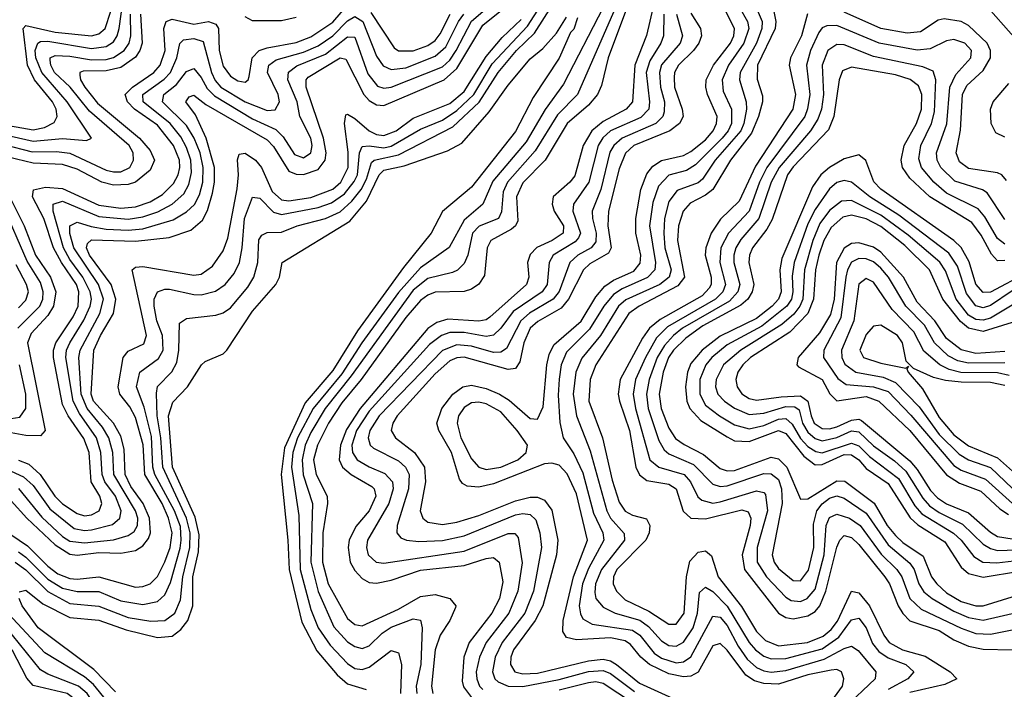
# Model space of a CAD drawing. Header units: inches. Extents: x 990535 to 1117859, y 769386 to 892122.
# Tile 174 of 256: x 1024153 to 1026848, y 857922 to 859755. Entities that reach past the tile are written whole.
import ezdxf

# ---------------------------------------------------------------- set-up
doc = ezdxf.new("R2010")
doc.units = ezdxf.units.IN
doc.header["$MEASUREMENT"] = 0
doc.layers.add('B0825', color=7, linetype='Continuous')

msp = doc.modelspace()

# ---------------------------------------------------------------- linework, layer by layer
at = {"layer": 'B0825', "color": 5}
for points, elevation in [([(1025836.2, 859843.8), (1025764.2, 859650), (1025745.6, 859574.4), (1025734.2, 859550), (1025710, 859520.3), (1025651.2, 859470), (1025591.1, 859370), (1025530, 859308.1), (1025513.3, 859270), (1025516.3, 859203.7), (1025510.1, 859190), (1025499, 859181), (1025442.8, 859150), (1025432.5, 859130), (1025425.6, 859054.4), (1025410, 859030.9), (1025390, 859017.4), (1025370, 859010.8), (1025290, 859008.8), (1025270, 859000.9), (1025250, 858985.9), (1025210, 858939.2), (1025087.8, 858770), (1025034.6, 858705.4), (1024998.1, 858650), (1024968.1, 858590), (1024957.4, 858550), (1024964.1, 858510), (1024994.5, 858450), (1024995.2, 858430), (1024982.6, 858350), (1024982.1, 858270), (1024997.8, 858210), (1025050, 858115.1), (1025070, 858099.4), (1025090, 858095.9), (1025190, 858141.2), (1025250, 858176), (1025290, 858181.2), (1025330.7, 858170.7), (1025346.9, 858150), (1025345.7, 858145.7), (1025330.1, 858110), (1025304, 858070), (1025290.4, 858029.6), (1025280.1, 857930), (1025284, 857910)], 2280), ([(1025896.4, 859830), (1025868.4, 859711.6), (1025837.1, 859630), (1025830.3, 859530), (1025813.5, 859510), (1025750, 859475.7), (1025719.5, 859450), (1025695.8, 859410), (1025672.5, 859327.5), (1025659.3, 859310), (1025613.7, 859270), (1025610.1, 859249.9), (1025615.9, 859230), (1025641.6, 859190), (1025640.8, 859170), (1025610.5, 859150), (1025568.7, 859131.3), (1025550, 859112), (1025543, 859090), (1025546.3, 859050), (1025540.5, 859030), (1025440.1, 858939.9), (1025430, 858932.8), (1025410, 858929.2), (1025325.3, 858934.7), (1025294.5, 858925.5), (1025270, 858909), (1025084.8, 858690), (1025047.4, 858632.6), (1025031.3, 858590), (1025027.3, 858550), (1025036.7, 858530), (1025060.6, 858510), (1025116.8, 858476.8), (1025123.4, 858470), (1025128, 858450), (1025110, 858410), (1025073.1, 858366.9), (1025054.7, 858330), (1025051.7, 858310), (1025058, 858270), (1025070, 858246.6), (1025090, 858224.9), (1025110, 858214.4), (1025130, 858211.9), (1025170, 858220.3), (1025250, 858247.6), (1025370, 858260.7), (1025430, 858280.2), (1025450, 858282.8), (1025465.4, 858270), (1025475.7, 858215.7), (1025466.5, 858170), (1025445.1, 858130), (1025382.9, 858050), (1025368.6, 858010), (1025364, 857944), (1025368.1, 857928.1), (1025390, 857899.1)], 2320), ([(1024110, 859439.9), (1024190, 859422.4), (1024270, 859429.3), (1024335.7, 859424.3), (1024349.7, 859430), (1024283.2, 859530), (1024213.8, 859610), (1024197.6, 859650), (1024195.8, 859670), (1024202.9, 859690), (1024210, 859694.5), (1024230, 859695.4), (1024350, 859676.1), (1024390, 859681.1), (1024410, 859693.9), (1024420.1, 859710), (1024425.3, 859730), (1024435.8, 859810)], 2460), ([(1024140.4, 858270), (1024170, 858248.7), (1024229.6, 858189.6), (1024290, 858156.3), (1024370, 858148.9), (1024450, 858118.3), (1024511.8, 858108.2), (1024550, 858110.4), (1024577.4, 858130), (1024593.5, 858166.5), (1024599.9, 858230), (1024618.5, 858310), (1024619.4, 858350), (1024610, 858390), (1024544.5, 858530), (1024539.8, 858610), (1024529.6, 858670.4), (1024527.5, 858732.5), (1024530, 858750.7), (1024569.6, 858790.4), (1024583.4, 858816.6), (1024588.7, 858850), (1024590, 858924.2), (1024610, 858936.3), (1024690, 858945.9), (1024710, 858952.5), (1024730, 858966.1), (1024777.2, 859022.8), (1024793.7, 859050), (1024805.3, 859090), (1024808, 859152), (1024815.5, 859164.5), (1024830, 859171.9), (1024870, 859173.4), (1024912.2, 859190), (1024990, 859210), (1025030, 859228.4), (1025062.5, 859257.5), (1025087.3, 859290), (1025102.1, 859317.9), (1025116.4, 859363.6), (1025122.9, 859370), (1025190, 859384.2), (1025338.8, 859461.2), (1025411, 859529), (1025462.3, 859610), (1025512.8, 859670), (1025562, 859718), (1025616.7, 859803.3)], 2240), ([(1024149.3, 858549.3), (1024177.6, 858537.6), (1024209.3, 858509.3), (1024248.8, 858450), (1024270, 858429.8), (1024310, 858402.9), (1024330, 858396.8), (1024350, 858399), (1024370.3, 858410), (1024377.4, 858430), (1024372, 858450), (1024348.2, 858490), (1024343.6, 858570), (1024328.6, 858608.6), (1024286.1, 858670), (1024270, 858701.7), (1024245.3, 858830), (1024245.2, 858850), (1024251.9, 858870), (1024299, 858941), (1024313.1, 858970), (1024315.1, 859010), (1024308.3, 859030), (1024267.1, 859090), (1024245.6, 859130), (1024219.2, 859210), (1024188.5, 859270), (1024190.9, 859289.1), (1024223.7, 859296.3), (1024270, 859292.2), (1024370, 859247.3), (1024430, 859238.3), (1024470, 859242.7), (1024510, 859256.1), (1024543.5, 859276.5), (1024574.2, 859305.8), (1024587.2, 859330), (1024591.1, 859350), (1024590.3, 859370), (1024574.3, 859410), (1024530, 859465.4), (1024467.6, 859510), (1024448.3, 859530), (1024441.8, 859550), (1024461.7, 859570), (1024520.4, 859610), (1024537.5, 859630), (1024551.5, 859670), (1024547.4, 859730), (1024553.9, 859750), (1024570, 859755.6), (1024630, 859742.1), (1024670, 859749.8), (1024690, 859742.4), (1024697, 859730), (1024699, 859670), (1024710, 859627.2), (1024730, 859600.2), (1024750, 859587.2), (1024770, 859583.4), (1024778.7, 859590), (1024781.4, 859598.6), (1024789.7, 859650), (1024808.8, 859670), (1024830, 859677.8), (1024910, 859692), (1024950, 859707.7), (1025010, 859747.3), (1025050, 859794.5)], 2380), ([(1024150, 858471.3), (1024213.2, 858393.2), (1024270, 858340.1), (1024290, 858326.9), (1024330, 858322.4), (1024410, 858331.2), (1024450, 858342.4), (1024466.2, 858353.8), (1024475.8, 858370), (1024476.1, 858390), (1024469.8, 858410), (1024410.9, 858510), (1024407.8, 858570), (1024397, 858610), (1024379.6, 858639.6), (1024337.8, 858690), (1024321.5, 858730), (1024314.9, 858830), (1024318.2, 858850), (1024372.5, 858950), (1024382.7, 858990), (1024368.7, 859030), (1024301.1, 859130), (1024290.4, 859169.6), (1024290.4, 859190), (1024310, 859200.7), (1024348.2, 859188.2), (1024390, 859181.2), (1024450, 859178.2), (1024490, 859182.2), (1024573.1, 859206.9), (1024610, 859228.4), (1024631.4, 859248.6), (1024645.1, 859274.9), (1024654.5, 859310), (1024655.6, 859350), (1024646.8, 859390), (1024630.6, 859430.6), (1024610, 859464.9), (1024543.6, 859530), (1024547.7, 859550), (1024582.6, 859577.4), (1024610, 859612.8), (1024630, 859620.6), (1024650, 859596.1), (1024666.1, 859566.1), (1024685.9, 859545.9), (1024790, 859482.9), (1024854.4, 859454.4), (1024874.3, 859434.3), (1024905.3, 859385.3), (1024930, 859376.2), (1024949.9, 859390.1), (1024953.2, 859410), (1024950.2, 859429.8), (1024920.2, 859490), (1024912.9, 859530), (1024886.8, 859590), (1024889, 859611), (1024911.9, 859628.1), (1024990, 859660), (1025050, 859707.7), (1025070, 859706.5), (1025106.4, 859606.4), (1025132.5, 859572.5), (1025150, 859567.5), (1025170, 859570), (1025310, 859625.8), (1025330, 859643.4), (1025348.1, 859670), (1025389.6, 859750.4), (1025464.7, 859815.3)], 2340), ([(1024150, 858298.4), (1024170, 858283.8), (1024230, 858223.1), (1024270, 858198.3), (1024310, 858189.1), (1024370, 858189.4), (1024430, 858164.3), (1024490, 858153.8), (1024530, 858162.5), (1024550, 858179.9), (1024566, 858214), (1024592.1, 858307.9), (1024595.4, 858330), (1024592.8, 858367.2), (1024576.5, 858410), (1024523.2, 858510), (1024517.5, 858530), (1024513.4, 858613.4), (1024493.9, 858693.9), (1024472.3, 858750), (1024481.5, 858790), (1024532.6, 858827.4), (1024545.4, 858850), (1024543.6, 858890), (1024528.7, 858930), (1024520.7, 858970), (1024521.4, 858990), (1024529.9, 859010), (1024550, 859017.1), (1024563.5, 859016.5), (1024630, 859002), (1024650, 859001.6), (1024688.9, 859011.1), (1024715.6, 859030), (1024739.8, 859060.2), (1024754.4, 859090), (1024762.2, 859130), (1024768.2, 859210), (1024790, 859268.8), (1024810, 859265.8), (1024847.5, 859227.5), (1024870, 859221.7), (1024970, 859240.7), (1025006.7, 859253.3), (1025041.7, 859278.3), (1025068.6, 859311.4), (1025077.6, 859330), (1025083, 859390), (1025090, 859407), (1025110, 859409.4), (1025150, 859404.1), (1025170, 859408), (1025250, 859455.1), (1025310, 859479.1), (1025350, 859506.2), (1025396.2, 859550), (1025446.3, 859633.7), (1025543.3, 859736.7), (1025589.7, 859810)], 2260), ([(1026376.5, 857890), (1026405.5, 857930), (1026409.1, 857950), (1026402.7, 857970), (1026390, 857975.5), (1026374.4, 857974.4), (1026310, 857961.2), (1026230, 857935.9), (1026190, 857937.2), (1026164.5, 857944.5), (1026140.7, 857960.7), (1026090, 858029.1), (1026070, 858047.4), (1026050, 858040.8), (1026010, 857968.7), (1025990, 857957.5), (1025970, 857955.8), (1025930, 857964.5), (1025876.9, 857990), (1025853, 858010), (1025824.8, 858044.8), (1025810, 858054.8), (1025770, 858063), (1025677.4, 858057.4), (1025650, 858063.8), (1025640.1, 858080.1), (1025640.8, 858110), (1025669.2, 858230), (1025707.2, 858330), (1025677.1, 858457.1), (1025651.8, 858511.8), (1025630, 858534.8), (1025610, 858541), (1025590, 858538.5), (1025450, 858483.9), (1025410, 858475), (1025377.7, 858477.7), (1025365, 858485), (1025357, 858497), (1025334.9, 858570), (1025299.9, 858630), (1025295.1, 858650), (1025308.1, 858690), (1025338.2, 858730), (1025365.6, 858750), (1025390, 858754.2), (1025430, 858745.3), (1025466.2, 858730), (1025493.1, 858713.1), (1025550, 858663.4), (1025570, 858661), (1025585.5, 858694.5), (1025595.6, 858810), (1025602, 858838), (1025615, 858865), (1025690, 858929.7), (1025730, 858996.4), (1025754.4, 859025.6), (1025778.4, 859041.6), (1025833.7, 859066.3), (1025851.6, 859088.4), (1025853.6, 859110), (1025839.7, 859170), (1025839.4, 859210), (1025852.8, 859290), (1025870, 859333), (1025886.4, 859353.6), (1025910, 859369), (1025970, 859382.4), (1025990, 859393.6), (1026030, 859425.8), (1026050.9, 859450), (1026060.6, 859470), (1026062.1, 859490), (1026035.5, 859550), (1026030.9, 859570), (1026032.4, 859590), (1026052.3, 859630), (1026099.1, 859690), (1026108.1, 859710), (1026109.3, 859729.3), (1026070, 859810)], 2420), ([(1026160.2, 859810), (1026185, 859750), (1026184.9, 859730), (1026169.7, 859690), (1026125, 859610), (1026123.3, 859590), (1026141.8, 859530), (1026142.6, 859510), (1026135.4, 859470), (1026126.9, 859450), (1026056.8, 859370), (1026021.6, 859318.4), (1026010, 859308.3), (1025952.9, 859287.1), (1025930, 859256.7), (1025918, 859210), (1025916, 859170), (1025919.1, 859130), (1025936.3, 859070), (1025930.9, 859050), (1025905.2, 859030), (1025812.2, 858987.8), (1025791.9, 858970), (1025742.4, 858890), (1025691.8, 858828.2), (1025675, 858790), (1025667.9, 858730), (1025677.3, 858670), (1025714.4, 858574.4), (1025760.1, 858410), (1025770.6, 858390), (1025807.9, 858347.9), (1025808.6, 858330), (1025745.7, 858250), (1025729.1, 858210), (1025727, 858187), (1025730.4, 858170), (1025750, 858146.5), (1025782.8, 858130), (1025850.8, 858110.8), (1025874, 858094), (1025910, 858054.1), (1025930, 858041.9), (1025950, 858039.8), (1025970, 858050.4), (1025996.8, 858090), (1026008.6, 858130), (1026013.7, 858186.3), (1026030, 858201.2), (1026050, 858189.8), (1026090, 858149.1), (1026149.8, 858050), (1026167.4, 858030), (1026190, 858012.7), (1026210, 858005.5), (1026250, 858006.1), (1026350, 858032.8), (1026395.4, 858064.6), (1026430, 858112.1), (1026450, 858116.7), (1026469.8, 858090), (1026487.5, 858047.5), (1026504.9, 858024.9), (1026530, 858007.6), (1026578.9, 857990), (1026600.1, 857970), (1026584, 857950), (1026530, 857921.4)], 2460), ([(1026210.6, 859810), (1026223, 859750), (1026221, 859730), (1026172.7, 859630), (1026171.8, 859591.8), (1026186.1, 859546.1), (1026186.3, 859530), (1026175.5, 859490), (1026156.1, 859443.9), (1026098.9, 859370), (1026050.3, 859290), (1026030, 859273.8), (1025988.1, 859251.9), (1025968.7, 859230), (1025956.6, 859190), (1025953.4, 859150), (1025972.7, 859050), (1025954.1, 859025.9), (1025849, 858970), (1025820.8, 858950), (1025730, 858810), (1025714.5, 858770), (1025710.7, 858710), (1025748.5, 858610), (1025774.6, 858494.6), (1025793.7, 858433.7), (1025810, 858408.9), (1025830, 858398.5), (1025868.6, 858388.6), (1025877.7, 858370), (1025876.4, 858350), (1025867.3, 858330), (1025787.8, 858250), (1025778.3, 858230), (1025777.1, 858210), (1025786.5, 858190), (1025810, 858166.2), (1025875.4, 858135.4), (1025930, 858100.1), (1025950, 858100.4), (1025971.5, 858130), (1025978.4, 858230), (1025987.7, 858272.3), (1026010, 858297.3), (1026030, 858301.2), (1026047.1, 858287.1), (1026064.9, 858230), (1026128.7, 858148.7), (1026170, 858080.4), (1026194.9, 858054.9), (1026230, 858040.3), (1026309.2, 858050), (1026352.4, 858067.6), (1026374.3, 858085.7), (1026391.5, 858108.5), (1026429.5, 858190.5), (1026450, 858185.5), (1026479.6, 858150), (1026518.3, 858070), (1026533.2, 858050), (1026569.1, 858030), (1026632, 858012), (1026700.1, 857970), (1026717.8, 857950), (1026685.1, 857934.9), (1026590, 857913.1)], 2480), ([(1026880.6, 859700.6), (1026790, 859802.5)], 2480), ([(1024090.6, 859470.6), (1024190, 859453.5), (1024220.6, 859459.4), (1024247, 859473), (1024255.6, 859490), (1024252.4, 859510), (1024242.4, 859530), (1024193.4, 859590), (1024174.2, 859630), (1024162.7, 859730), (1024170, 859738.3), (1024250, 859720.2), (1024349.8, 859710.2), (1024370, 859715.8), (1024386.8, 859730), (1024402.3, 859777.7)], 2480), ([(1024110, 859413.1), (1024187.2, 859392.8), (1024254, 859394), (1024290, 859389.1), (1024390, 859343), (1024410, 859337.8), (1024430, 859338.3), (1024454.4, 859350), (1024464.8, 859370), (1024463.5, 859390), (1024452.8, 859410), (1024344.1, 859504.1), (1024291.2, 859570), (1024248.6, 859610), (1024238, 859630), (1024236.3, 859643.7), (1024236.4, 859650), (1024250, 859656.6), (1024290, 859655.1), (1024350, 859645), (1024390, 859645.4), (1024410, 859651), (1024439.3, 859670), (1024452.4, 859690), (1024456.8, 859710), (1024456.7, 859770)], 2440), ([(1024483.3, 859770), (1024488.1, 859690), (1024482.2, 859670), (1024470, 859651.5), (1024430, 859623.7), (1024390, 859614.7), (1024326.5, 859613.5), (1024317.9, 859610), (1024317.7, 859602.3), (1024319, 859590), (1024331.5, 859570), (1024365.9, 859525.9), (1024481.2, 859430), (1024510, 859396.9), (1024522.2, 859370), (1024510, 859342.8), (1024469.9, 859310), (1024450, 859303.3), (1024410, 859301.6), (1024378.1, 859310), (1024310, 859345.2), (1024270, 859358.6), (1024190, 859362), (1024121.4, 859378.6)], 2420), ([(1024130, 858437.5), (1024172.9, 858390), (1024250, 858316.9), (1024290, 858291.6), (1024310, 858288.6), (1024370, 858296.2), (1024430, 858294.4), (1024470, 858301.9), (1024490, 858314.4), (1024505.8, 858334.2), (1024511.3, 858350), (1024508.5, 858390), (1024491.1, 858430), (1024457, 858477), (1024441.5, 858510), (1024439.4, 858579.4), (1024430, 858615), (1024410, 858650.2), (1024354.7, 858710), (1024348.4, 858730), (1024356.3, 858850), (1024374, 858890), (1024410, 858950), (1024415.8, 858990), (1024403.2, 859030), (1024344.1, 859110), (1024336.2, 859130), (1024338.3, 859141.7), (1024350, 859152), (1024470, 859148), (1024561.8, 859158.2), (1024621.7, 859178.3), (1024653.8, 859206.2), (1024667.4, 859232.6), (1024680.5, 859279.5), (1024686, 859310), (1024686.2, 859350), (1024663, 859430), (1024634.1, 859494.1), (1024607.7, 859530), (1024616.5, 859543.5), (1024630, 859548.1), (1024662.5, 859522.5), (1024830, 859425.9), (1024847.7, 859407.7), (1024890, 859340.2), (1024910, 859331.5), (1024930, 859331), (1024970, 859344.8), (1024988.8, 859370), (1024991.6, 859390), (1024984.2, 859430), (1024937.3, 859570), (1024937.1, 859590), (1024942.8, 859597.2), (1025030, 859650.3), (1025046.1, 859646.1), (1025094.7, 859550), (1025110, 859533.1), (1025130, 859521.4), (1025150, 859519.9), (1025315.3, 859590), (1025350, 859620.7), (1025420.4, 859739.6), (1025476, 859784)], 2320), ([(1024130, 858518.4), (1024163.7, 858503.7), (1024190, 858479.8), (1024235.3, 858415.3), (1024302.2, 858362.2), (1024330, 858356.2), (1024350, 858357.9), (1024407.3, 858372.7), (1024427.2, 858390), (1024430.6, 858410), (1024414.8, 858450), (1024386.5, 858490), (1024378.6, 858510), (1024375, 858570), (1024363, 858610), (1024316.5, 858676.5), (1024299.1, 858710), (1024279.3, 858830), (1024281.4, 858850), (1024289.8, 858870), (1024328.3, 858931.7), (1024346.3, 858970), (1024349.2, 858990), (1024345.8, 859010), (1024325.4, 859050), (1024290, 859097.8), (1024272.6, 859130), (1024244.7, 859230), (1024244.5, 859250), (1024270, 859257.7), (1024370, 859215.4), (1024450, 859208.7), (1024490, 859214.8), (1024531.4, 859228.6), (1024570, 859250), (1024602.1, 859277.9), (1024616.4, 859303.6), (1024623.6, 859336.4), (1024621.8, 859370), (1024610, 859404.8), (1024594.1, 859434.1), (1024564.7, 859470), (1024491.2, 859530), (1024489.7, 859550), (1024548.6, 859591.4), (1024565.4, 859610), (1024583, 859650), (1024590.9, 859689.1), (1024601, 859699), (1024630, 859703.2), (1024654.8, 859694.8), (1024677.7, 859610), (1024688.1, 859588.1), (1024703.7, 859570), (1024770, 859529.7), (1024830, 859505.6), (1024852, 859508), (1024864.4, 859530), (1024860.1, 859550), (1024831, 859610), (1024834.8, 859630), (1024855.1, 859644.9), (1024930, 859665.7), (1024970, 859683), (1025010, 859710.6), (1025050, 859751.3), (1025070, 859763.4), (1025092, 859750), (1025130, 859654.4), (1025147.9, 859627.9), (1025170, 859618.4), (1025210, 859622.8), (1025290, 859654.6), (1025319.5, 859680.5), (1025354, 859750), (1025368.8, 859770)], 2360), ([(1025750, 859788.2), (1025641.8, 859578.2), (1025591.1, 859508.9), (1025539.6, 859420.4), (1025447.9, 859312.1), (1025421.2, 859250), (1025370, 859206), (1025329, 859131), (1025250, 859075.6), (1025190, 859007.4), (1025089.9, 858870.1), (1025034.4, 858785.6), (1024956, 858690), (1024913.8, 858610), (1024900.7, 858570), (1024896.6, 858530), (1024917.1, 858397.1), (1024920.9, 858250), (1024950, 858139.8), (1024970.3, 858090), (1025002.9, 858042.9), (1025050, 857992.5), (1025070, 857978.3), (1025090, 857976.3), (1025110, 857982.7), (1025170, 858028.2), (1025190, 858021.3), (1025198.1, 857990), (1025195.5, 857910)], 2240), ([(1025785.1, 859790), (1025679.9, 859550), (1025625.5, 859494.5), (1025564.1, 859395.9), (1025488.2, 859310), (1025476.3, 859283.7), (1025471.4, 859228.6), (1025463.3, 859210), (1025410.4, 859189.6), (1025392.7, 859170), (1025379.6, 859110), (1025370, 859087.3), (1025351.4, 859068.6), (1025337.6, 859062.4), (1025270, 859046.3), (1025230, 859013.8), (1025060.5, 858779.5), (1024989.5, 858690), (1024950, 858624.9), (1024934.4, 858590), (1024925.9, 858550), (1024929.1, 858509.1), (1024954.6, 858430), (1024949.9, 858269.9), (1024969.6, 858189.6), (1025012.5, 858092.5), (1025050, 858051.5), (1025070, 858038.9), (1025090, 858033.6), (1025110, 858040.4), (1025145, 858075), (1025170, 858091.9), (1025230, 858114.2), (1025250, 858110.7), (1025254.3, 858090), (1025250.8, 857990), (1025238.6, 857930), (1025240.4, 857910)], 2260), ([(1025916.6, 859770), (1025915.7, 859710), (1025908.1, 859690), (1025877.7, 859642.3), (1025868.1, 859610), (1025877, 859530), (1025874.9, 859510), (1025853.3, 859486.7), (1025770, 859450), (1025749.2, 859430.8), (1025736.2, 859410), (1025710.6, 859309.4), (1025668.8, 859250), (1025666.9, 859230), (1025688.5, 859170), (1025682.9, 859157.1), (1025673.9, 859146.1), (1025613.1, 859110), (1025602.2, 859090), (1025597.1, 859030), (1025583.2, 859010), (1025504.2, 858955.8), (1025469.9, 858910.1), (1025450, 858891.3), (1025430, 858887.5), (1025370, 858898.6), (1025330, 858898.2), (1025307.9, 858890), (1025274.7, 858865.3), (1025110, 858682.9), (1025075, 858630), (1025062.1, 858590), (1025063.9, 858570), (1025077, 858550), (1025110, 858530.3), (1025152.7, 858512.7), (1025173.2, 858490), (1025175.3, 858470), (1025163.4, 858430), (1025104.8, 858330), (1025102.4, 858310), (1025106.8, 858290), (1025128.8, 858270), (1025150, 858267.3), (1025370, 858300.2), (1025490, 858347.8), (1025507.9, 858347.9), (1025517.4, 858337.4), (1025528.3, 858268.3), (1025516.6, 858190), (1025491.6, 858130), (1025430.3, 858050), (1025411.6, 858010), (1025402.8, 857970), (1025403.9, 857950), (1025411.7, 857930), (1025421, 857921)], 2340), ([(1025950.6, 859770), (1025967.5, 859710), (1025961, 859690), (1025910, 859630.6), (1025904.2, 859610), (1025906.9, 859570), (1025917.7, 859530), (1025917.4, 859502.6), (1025913.2, 859490), (1025894.2, 859470), (1025802.1, 859430), (1025779.1, 859410), (1025768.4, 859391.6), (1025743.5, 859290), (1025720.2, 859230), (1025720.5, 859210), (1025730.6, 859170), (1025730, 859146.7), (1025717, 859130), (1025680.9, 859110), (1025659.1, 859090), (1025630, 859010.3), (1025613.3, 858990), (1025548.5, 858951.5), (1025524.6, 858930), (1025485.6, 858854.4), (1025470, 858844.2), (1025450, 858844), (1025390, 858860.6), (1025350, 858864.7), (1025310, 858849.3), (1025137.2, 858670), (1025111.6, 858630), (1025107.1, 858610), (1025112.5, 858590), (1025121.4, 858581.4), (1025190, 858547.2), (1025209.1, 858530), (1025218.7, 858510), (1025217.2, 858470), (1025185.9, 858370), (1025185.5, 858350), (1025196.5, 858336.5), (1025212, 858330), (1025246, 858326), (1025310, 858329.1), (1025370, 858342), (1025510, 858398.9), (1025530, 858402.8), (1025550, 858400.1), (1025565.4, 858385.4), (1025577.1, 858350), (1025581, 858310), (1025559.1, 858190), (1025535.9, 858130), (1025473.7, 858050), (1025454.1, 858010), (1025446.8, 857970), (1025453.5, 857950), (1025462.5, 857942.5), (1025489.9, 857929.9), (1025530, 857929), (1025630, 857948.5), (1025710, 857970.5), (1025750, 857973.6), (1025770, 857965), (1025835.9, 857915.9)], 2360), ([(1025114.4, 859774.4), (1025177.6, 859677.6), (1025190, 859668.9), (1025230, 859669), (1025270, 859683.5), (1025290, 859697.4), (1025304.3, 859715.7), (1025330.9, 859770)], 2380), ([(1025990, 859772.3), (1026016.7, 859730), (1026019.1, 859710), (1026012.2, 859690), (1025997.8, 859670), (1025956.2, 859630), (1025945.8, 859610), (1025944.1, 859595.9), (1025945.7, 859570), (1025966.7, 859510), (1025969.2, 859490), (1025959.4, 859470), (1025932.2, 859450), (1025834.1, 859410), (1025811.1, 859388.9), (1025793.5, 859346.5), (1025764.8, 859230), (1025763.2, 859190), (1025771.6, 859130), (1025764.5, 859115.5), (1025714.1, 859085.9), (1025696, 859070), (1025654.8, 858990), (1025634.9, 858965.1), (1025571.2, 858928.8), (1025550.5, 858910), (1025532.6, 858870), (1025521.8, 858818.2), (1025510, 858799.9), (1025490, 858796.9), (1025370, 858830.5), (1025350, 858829), (1025330, 858820.7), (1025290, 858785.4), (1025186.4, 858670), (1025174.2, 858650), (1025170.1, 858630), (1025181.7, 858610), (1025234.1, 858570), (1025260.7, 858530), (1025263.7, 858490), (1025249.5, 858410), (1025256.6, 858390), (1025270, 858379.1), (1025310, 858372.4), (1025350, 858378.8), (1025410, 858397.3), (1025510, 858437.4), (1025550, 858447.6), (1025570, 858447.4), (1025590, 858439.3), (1025610, 858411.7), (1025626.1, 858330), (1025622.6, 858290), (1025585.4, 858150), (1025564, 858110), (1025504.3, 858030), (1025497.2, 858010), (1025496.4, 857990), (1025508.8, 857970), (1025530, 857964.1), (1025570, 857965.8), (1025710, 857999.5), (1025750, 858004.2), (1025770, 857999.9), (1025786.9, 857990), (1025850, 857939), (1025990, 857874.7)], 2380), ([(1026122.7, 859790), (1026145, 859750), (1026148.7, 859730), (1026135.6, 859690), (1026093.2, 859630), (1026075.5, 859590), (1026078.9, 859558.9), (1026101.3, 859510), (1026101.4, 859470), (1026092.6, 859450), (1026076.2, 859430), (1026002.6, 859357.4), (1025978, 859342), (1025930, 859329.1), (1025901.5, 859298.5), (1025886.1, 859253.9), (1025876.8, 859190), (1025893.8, 859090), (1025891.8, 859070), (1025871.3, 859048.7), (1025802.2, 859017.8), (1025778, 859002), (1025751.6, 858970), (1025712.8, 858907.2), (1025650, 858844.7), (1025635.3, 858810), (1025629.4, 858770.6), (1025626.9, 858726.9), (1025631.8, 858651.8), (1025640.6, 858610), (1025670, 858566.5), (1025694.3, 858514.3), (1025724.1, 858404.1), (1025749.3, 858350), (1025752.4, 858330), (1025710, 858252.5), (1025693.8, 858210), (1025684.8, 858150), (1025687.9, 858127.9), (1025694.9, 858114.9), (1025720.3, 858100.3), (1025830, 858083.9), (1025850.1, 858070.1), (1025890, 858020.6), (1025910, 858007.3), (1025950, 857994.5), (1025970, 857996.6), (1025990, 858010.7), (1026050, 858121.7), (1026070, 858119.2), (1026090, 858096.4), (1026119.5, 858039.5), (1026144.6, 858004.6), (1026170, 857981.1), (1026190, 857972.3), (1026210, 857968.8), (1026250, 857973), (1026355.5, 858004.5), (1026410, 858033.7), (1026430, 858039.4), (1026448.1, 858028.1), (1026496.6, 857970), (1026494.7, 857950), (1026410, 857869.9)], 2440), ([(1026309.1, 859770.9), (1026292.8, 859710), (1026263.2, 859650), (1026259.1, 859630), (1026276.4, 859550), (1026269.4, 859510), (1026166.7, 859353.3), (1026122.6, 859257.4), (1026071.6, 859208.4), (1026045.6, 859170), (1026031, 859130), (1026029.3, 859110), (1026045.7, 859050), (1026045.7, 859030), (1026040.7, 859019.3), (1026021.3, 858998.7), (1025906.5, 858933.5), (1025877.1, 858910), (1025857.5, 858882.5), (1025797.1, 858770), (1025791.1, 858730), (1025794.6, 858710), (1025822.4, 858630), (1025839.7, 858530), (1025850, 858509), (1025870, 858493.1), (1025930, 858483.6), (1025950, 858470.7), (1025968.9, 858408.9), (1025990, 858390.4), (1026030, 858388.7), (1026130, 858413.2), (1026147.3, 858407.3), (1026154.3, 858390), (1026152.4, 858370), (1026130.8, 858290), (1026137.3, 858250), (1026230, 858130.4), (1026250, 858118.2), (1026270, 858114.2), (1026310, 858122.4), (1026330, 858135), (1026343, 858150), (1026360, 858190), (1026390, 858311), (1026398.1, 858330), (1026410, 858343), (1026430, 858336.9), (1026450, 858317.8), (1026521.3, 858230), (1026533.7, 858210), (1026557.5, 858150), (1026570, 858129.1), (1026590, 858108.8), (1026670, 858082.3), (1026710, 858057.1), (1026750, 858039.5), (1026790, 858031.5), (1026869.8, 858029.8)], 2520), ([(1026854.6, 859314.6), (1026841.1, 859330), (1026830, 859335.5), (1026750, 859347.2), (1026725.8, 859365.8), (1026716.5, 859390), (1026728.3, 859451.7), (1026734.1, 859550), (1026745.9, 859574.1), (1026790, 859615.7), (1026810.5, 859650), (1026810.7, 859670), (1026801.2, 859690), (1026750, 859738.2), (1026729.8, 859750), (1026683.2, 859756.8), (1026666.9, 859753.1), (1026618.5, 859721.5), (1026582.5, 859717.5), (1026510, 859730.4), (1026410, 859775.4)], 2520), ([(1024102.8, 858362.8), (1024174.3, 858314.3), (1024230, 858258.7), (1024257.6, 858237.6), (1024290, 858225), (1024310, 858223.4), (1024370, 858229.3), (1024470, 858201.2), (1024490, 858202.8), (1024510, 858210.7), (1024530, 858230.9), (1024550, 858270.9), (1024565, 858310), (1024570.1, 858350), (1024560.2, 858390), (1024543, 858430), (1024495.2, 858510), (1024491.3, 858591.3), (1024470, 858665.3), (1024454.8, 858694.8), (1024426.9, 858730), (1024422.4, 858750), (1024436.4, 858830), (1024450, 858846.9), (1024492.7, 858867.3), (1024499.9, 858890), (1024460.8, 859070), (1024470, 859077.4), (1024490, 859079.3), (1024630, 859055.1), (1024650, 859058.2), (1024680.4, 859079.6), (1024710, 859122), (1024723.2, 859156.8), (1024748.1, 859291.9), (1024751.9, 859330), (1024749.3, 859370.7), (1024753.5, 859386.5), (1024770, 859389.4), (1024798.7, 859370), (1024814.6, 859350), (1024844.4, 859284.4), (1024870, 859261.6), (1024890, 859258.7), (1024950, 859268.2), (1025010, 859290.6), (1025032, 859310), (1025052.1, 859350), (1025051.7, 859391.7), (1025042, 859470), (1025046.1, 859493.9), (1025050, 859496), (1025070, 859484.2), (1025110, 859450), (1025130, 859440.1), (1025150, 859437.8), (1025183.5, 859450), (1025230, 859484.6), (1025330, 859525.1), (1025370, 859558.1), (1025430, 859653.9), (1025473.9, 859706.1), (1025525.3, 859754.7)], 2280), ([(1024151.2, 858188.8), (1024170, 858192.7), (1024215.9, 858155.9), (1024290, 858118.6), (1024370, 858111.1), (1024444.8, 858084.8), (1024530, 858063.2), (1024570, 858067.3), (1024594.4, 858085.6), (1024613.5, 858110), (1024626.9, 858150), (1024626.6, 858230), (1024642, 858298), (1024644.5, 858344.5), (1024633.3, 858393.3), (1024571.6, 858530), (1024560.5, 858670), (1024571.9, 858708.1), (1024612.3, 858750), (1024650.5, 858809.5), (1024661.1, 858818.9), (1024710, 858839.5), (1024719.7, 858850), (1024790, 858956.9), (1024854.3, 859030), (1024864.3, 859050), (1024871.8, 859090), (1025056.8, 859203.2), (1025101.9, 859258.1), (1025136.8, 859330), (1025150, 859343.1), (1025205.7, 859354.3), (1025324.2, 859395.8), (1025363.3, 859416.7), (1025438.1, 859501.9), (1025490, 859575.4), (1025550, 859647.1), (1025584.6, 859675.4), (1025622.6, 859717.4), (1025650, 859761.7)], 2220), ([(1024910, 859760.7), (1024870, 859751.1), (1024790, 859751.2), (1024770, 859761.9)], 2420), ([(1025680.1, 859759.9), (1025670, 859729), (1025660.7, 859719.3), (1025630, 859649.2), (1025558.7, 859541.3), (1025510, 859448.5), (1025390, 859296.3), (1025310.1, 859229.9), (1025279.3, 859170), (1025203.5, 859076.5), (1025077.5, 858902.5), (1025010, 858793.9), (1024934.5, 858705.5), (1024877.6, 858582.4), (1024869.1, 858510), (1024886.9, 858330), (1024890.2, 858250), (1024925.3, 858105.3), (1024966.8, 858026.8), (1025021.7, 857961.7), (1025050, 857936.7), (1025101.4, 857921.4)], 2220), ([(1026850, 859208), (1026801, 859281), (1026788.7, 859288.7), (1026712.7, 859312.7), (1026674.8, 859350), (1026664.7, 859370), (1026662.8, 859390), (1026690.5, 859469.5), (1026699.4, 859570), (1026715.9, 859604.1), (1026756.8, 859650), (1026758.7, 859670), (1026740.2, 859690), (1026710, 859699.9), (1026690, 859696.8), (1026645, 859675), (1026610, 859671.3), (1026505.2, 859690), (1026390, 859739), (1026362, 859738), (1026350, 859732.4), (1026340.4, 859719.6), (1026317.6, 859670), (1026306.9, 859630), (1026315.5, 859550), (1026309.9, 859510.1), (1026302.2, 859490), (1026198.4, 859350), (1026177.8, 859310), (1026149.6, 859230.4), (1026093.2, 859170), (1026071.9, 859130), (1026069.3, 859090), (1026084.7, 859030), (1026077.8, 859010), (1026057.6, 858990), (1025926.4, 858913.6), (1025896.3, 858883.7), (1025865.6, 858830), (1025839.1, 858770), (1025832.3, 858730), (1025838.3, 858690), (1025878.3, 858550), (1025902.2, 858530), (1025971.6, 858510), (1025989.1, 858490), (1026008.9, 858448.9), (1026019.8, 858439.8), (1026050, 858431.6), (1026070, 858434.9), (1026170, 858465.3), (1026190, 858460.7), (1026194.8, 858454.8), (1026200.1, 858410), (1026171.7, 858310), (1026171.4, 858270), (1026197.1, 858230), (1026250, 858173.7), (1026264.9, 858164.9), (1026290, 858161.7), (1026308.3, 858170), (1026330, 858196.2), (1026355.1, 858290), (1026361, 858370), (1026370, 858391.9), (1026390, 858400.7), (1026424.2, 858390), (1026453.2, 858370), (1026511.2, 858291.2), (1026554.4, 858250), (1026567.4, 858230), (1026589.4, 858170), (1026620.9, 858140.9), (1026730, 858089), (1026770, 858074.9), (1026810, 858072.7), (1026870, 858084.4)], 2540), ([(1026850, 859139.7), (1026830, 859155.6), (1026795, 859215), (1026776.8, 859236.8), (1026690, 859280), (1026655, 859310), (1026621.7, 859350), (1026614, 859374), (1026619.7, 859410), (1026648.7, 859470), (1026657.3, 859502.7), (1026661.2, 859590), (1026653.4, 859613.4), (1026625.2, 859625.2), (1026490, 859653.8), (1026410, 859685.7), (1026390, 859686.8), (1026365.1, 859670), (1026349.6, 859630), (1026353.1, 859550), (1026347.6, 859510), (1026338.2, 859481.8), (1026317.8, 859450), (1026232.3, 859350), (1026210.4, 859310), (1026176.4, 859210), (1026127.3, 859152.7), (1026113.7, 859130), (1026107.6, 859110), (1026107.7, 859090), (1026123.8, 859030), (1026119, 859010), (1026095.5, 858984.5), (1025967.7, 858910), (1025942.3, 858890), (1025917.6, 858862.4), (1025898, 858830), (1025876.2, 858770), (1025869.1, 858730), (1025873.4, 858690), (1025902.8, 858602.8), (1025917.3, 858577.3), (1025930, 858566.6), (1025997.5, 858537.5), (1026050, 858482.9), (1026070, 858476.6), (1026090, 858478.6), (1026190, 858512.2), (1026210, 858511.4), (1026230, 858496.1), (1026238.6, 858470), (1026240.1, 858430), (1026212.3, 858290), (1026217.8, 858270), (1026230, 858252.7), (1026270, 858219.4), (1026290, 858218.3), (1026312.3, 858247.7), (1026326.4, 858310), (1026326.3, 858373.7), (1026335.1, 858410), (1026350, 858429.3), (1026370, 858444.7), (1026390, 858451), (1026410, 858444.9), (1026470, 858403.8), (1026530, 858317.4), (1026590, 858267.4), (1026601, 858250), (1026614, 858210), (1026628.3, 858188.3), (1026650.4, 858170), (1026710, 858135.6), (1026750, 858118.5), (1026790, 858111.2), (1026890, 858134)], 2560), ([(1026850, 859095.1), (1026830, 859094.3), (1026812.9, 859112.9), (1026785, 859165), (1026759.1, 859199.1), (1026644.6, 859270), (1026590, 859321), (1026569.5, 859350), (1026566, 859370), (1026574.3, 859410), (1026607.5, 859470), (1026621.6, 859510), (1026622.2, 859550), (1026613.3, 859573.3), (1026590.9, 859590.9), (1026550, 859603.9), (1026430, 859625), (1026405.1, 859614.9), (1026396, 859590), (1026381.1, 859490), (1026366.6, 859453.4), (1026270, 859351.7), (1026255.1, 859330), (1026212.4, 859207.6), (1026198.4, 859181.6), (1026158.6, 859130), (1026150.3, 859110), (1026148.6, 859090), (1026162.3, 859030), (1026157.8, 859010), (1026145.8, 858990), (1026126.9, 858973.1), (1026023.1, 858916.9), (1025976.8, 858883.2), (1025942.9, 858850), (1025928.6, 858830), (1025914.2, 858790), (1025903.7, 858730), (1025909, 858690), (1025930, 858636.9), (1025948.4, 858608.4), (1025971.5, 858591.5), (1026024.7, 858564.7), (1026070, 858526.4), (1026090, 858519.6), (1026110, 858520.8), (1026210, 858557.1), (1026230, 858552.5), (1026253, 858530), (1026290, 858442.6), (1026310, 858443.2), (1026390, 858491.9), (1026411.4, 858491.4), (1026491.6, 858431.6), (1026527.7, 858370), (1026550, 858342.6), (1026570, 858323.7), (1026626.1, 858286.1), (1026648.7, 858230), (1026663.6, 858210), (1026690, 858186), (1026730, 858162.3), (1026770, 858150.4), (1026790, 858149.8), (1026870, 858174.6)], 2580), ([(1026850, 859433.1), (1026824.6, 859444.6), (1026812.1, 859470), (1026810.6, 859510), (1026818, 859530), (1026860.2, 859579.8)], 2480), ([(1026910, 859062), (1026810, 859008.3), (1026790, 859007.5), (1026770.3, 859030.3), (1026751.9, 859091.9), (1026730, 859130.7), (1026710, 859150.2), (1026510.2, 859290.2), (1026491, 859311), (1026468.9, 859368.9), (1026450, 859384.9), (1026410, 859373.5), (1026370, 859350.2), (1026346.3, 859330), (1026322.7, 859297.3), (1026239.2, 859100.8), (1026233.9, 859070), (1026237.5, 859010), (1026230.3, 858989.7), (1026212.6, 858970), (1026170, 858936.8), (1026070, 858888.7), (1026021.4, 858850), (1025990, 858813.3), (1025980.9, 858790), (1025975.8, 858750), (1025978.8, 858710), (1025987.4, 858690), (1026017.5, 858657.5), (1026090, 858612.5), (1026110, 858602.2), (1026150, 858600.1), (1026230.1, 858630), (1026250, 858621.9), (1026299.5, 858559.5), (1026330, 858536.4), (1026350, 858536.8), (1026410, 858564.3), (1026430, 858563.2), (1026449.7, 858549.7), (1026470, 858526.4), (1026530, 858484.9), (1026590.7, 858390.7), (1026611.5, 858371.5), (1026685.3, 858325.3), (1026730, 858255.8), (1026750, 858239.1), (1026790, 858228.5), (1026890, 858245.1)], 2620), ([(1026870, 859012.3), (1026810, 858971.8), (1026790, 858965.5), (1026770, 858970.9), (1026745.1, 859005.1), (1026720, 859080), (1026695.9, 859115.9), (1026559.4, 859219.4), (1026480.4, 859270), (1026430, 859309.7), (1026410, 859314.5), (1026390, 859308.7), (1026370, 859292), (1026330, 859234.8), (1026310, 859195.8), (1026273.3, 859090), (1026267.7, 859052.3), (1026269.7, 859010), (1026265.9, 858990), (1026253.2, 858970), (1026184.5, 858915.5), (1026090, 858864.3), (1026047.6, 858830), (1026031, 858810), (1026015.2, 858770), (1026014.3, 858730), (1026030, 858699.4), (1026068.2, 858670), (1026110, 858645.4), (1026150, 858634.9), (1026190, 858644), (1026230, 858661), (1026250, 858663.2), (1026267.9, 858647.9), (1026290, 858608.1), (1026310, 858586.7), (1026332.3, 858572.3), (1026350, 858569.4), (1026430, 858595.5), (1026450, 858588), (1026479.2, 858559.2), (1026558.3, 858498.3), (1026603.7, 858423.7), (1026622.2, 858402.2), (1026709.3, 858349.3), (1026730, 858330), (1026764.9, 858284.9), (1026789.5, 858269.5), (1026827.5, 858267.5), (1026890, 858274.8)], 2640), ([(1024130, 859261.7), (1024164.8, 859190), (1024196.6, 859110), (1024237, 859050), (1024251.9, 859010), (1024245.8, 858970), (1024230, 858945), (1024184.4, 858895.6), (1024174.6, 858870), (1024222.6, 858630), (1024210, 858615.3), (1024170, 858616.8), (1024110, 858627.8)], 2420), ([(1026870, 858973.4), (1026810, 858937.3), (1026790, 858931.7), (1026770, 858934), (1026750, 858946), (1026716.6, 858990), (1026687.2, 859067.2), (1026671.3, 859091.3), (1026584.9, 859164.9), (1026510, 859219.6), (1026430, 859259.5), (1026402.3, 859257.7), (1026370, 859232.7), (1026343.4, 859196.6), (1026323.9, 859150), (1026300.9, 859070), (1026296.4, 858990), (1026288.7, 858970), (1026271.9, 858948.1), (1026239.5, 858920.5), (1026126.7, 858850), (1026079.9, 858810), (1026059.2, 858770), (1026057.6, 858750), (1026064, 858730), (1026081.9, 858710), (1026110, 858690.8), (1026150, 858674.2), (1026190, 858677.1), (1026250, 858695.8), (1026274.7, 858694.7), (1026286.3, 858686.3), (1026295.9, 858650), (1026310, 858625.5), (1026330, 858607.9), (1026350, 858601.6), (1026390, 858610.5), (1026430, 858629), (1026450, 858626.9), (1026490, 858588.1), (1026547.4, 858547.4), (1026578.6, 858518.6), (1026624.9, 858444.9), (1026643.7, 858423.7), (1026670, 858405.3), (1026734, 858374), (1026790, 858319.4), (1026810, 858306.7), (1026830, 858302.1), (1026910, 858304.4)], 2660), ([(1024148, 858910), (1024207.7, 858970), (1024216.1, 858990), (1024217.4, 859010), (1024210, 859035), (1024173.2, 859093.2), (1024106.6, 859246.6)], 2440), ([(1026870, 858925.7), (1026790, 858901.2), (1026750, 858910.6), (1026728.1, 858928.1), (1026680.3, 858990), (1026643.7, 859070), (1026576.1, 859136.1), (1026510, 859188.2), (1026470, 859209.1), (1026430, 859219.6), (1026406.3, 859213.7), (1026374.1, 859185.9), (1026353.9, 859150), (1026340.4, 859110), (1026331.1, 859070), (1026325.9, 858990), (1026310.2, 858950), (1026260.7, 858899.3), (1026153.2, 858830), (1026132.5, 858810), (1026118.4, 858790), (1026112.9, 858770), (1026116.7, 858750), (1026130, 858730.5), (1026150, 858717.8), (1026170, 858712.7), (1026237.4, 858722.6), (1026290, 858724.6), (1026310.7, 858710.7), (1026319.1, 858670), (1026328.1, 858650), (1026350, 858635.4), (1026370, 858634.5), (1026390, 858640.2), (1026430, 858658.1), (1026450, 858661.1), (1026457.6, 858657.6), (1026590, 858547.1), (1026610, 858523.8), (1026646.1, 858466.1), (1026665.5, 858445.5), (1026690, 858429.5), (1026750, 858405.2), (1026810, 858351.4), (1026830, 858339.6), (1026870, 858333.2)], 2680), ([(1026850, 858846.6), (1026770, 858840.8), (1026730, 858850.5), (1026690, 858882.3), (1026658, 858930), (1026610, 858981.6), (1026571.9, 859050), (1026510, 859118), (1026490, 859131.8), (1026450, 859143.7), (1026430, 859141.5), (1026410, 859128.8), (1026389.2, 859090), (1026382.2, 858990), (1026372.8, 858947.2), (1026342.6, 858897.4), (1026284.3, 858830), (1026279.9, 858810), (1026284.4, 858804.4), (1026349.3, 858769.3), (1026370.5, 858730.5), (1026390, 858710.9), (1026470, 858723), (1026504.5, 858710), (1026590, 858630.3), (1026690, 858509), (1026725.6, 858485.6), (1026784.2, 858464.2), (1026835.7, 858415.7), (1026859.9, 858399.9)], 2720), ([(1026850, 858815.4), (1026750, 858814.1), (1026721.1, 858821.1), (1026694.4, 858834.4), (1026657.5, 858870), (1026630, 858918.3), (1026578.7, 858970), (1026530.8, 859050), (1026510, 859074.7), (1026490, 859091.8), (1026470, 859100), (1026450, 859100.8), (1026429.5, 859090.5), (1026418.5, 859070), (1026414.2, 859050), (1026401.1, 858938.9), (1026354.5, 858850), (1026353.2, 858830), (1026392.6, 858772.6), (1026415.6, 858755.6), (1026490, 858750), (1026530, 858736.7), (1026592.5, 858672.5), (1026710, 858534.7), (1026730, 858521.3), (1026797, 858497), (1026870.3, 858430.3)], 2740), ([(1024150, 858966), (1024170, 858987.1), (1024176.8, 859010), (1024171.9, 859030), (1024143.8, 859083.8)], 2460), ([(1026861.1, 858781.1), (1026830, 858788), (1026728.9, 858788.9), (1026697.3, 858797.3), (1026671.5, 858810), (1026627.6, 858847.6), (1026600.2, 858900.2), (1026541.4, 858961.4), (1026490, 859036.5), (1026470, 859046.4), (1026450, 859030.5), (1026436.2, 858930), (1026402.5, 858850), (1026403.4, 858830), (1026411.9, 858811.9), (1026441.9, 858790), (1026516.5, 858776.5), (1026550, 858761.4), (1026614.8, 858694.8), (1026670, 858619.6), (1026725, 858565), (1026750, 858550.2), (1026810, 858529.2), (1026871, 858471)], 2760), ([(1026850, 858752.9), (1026810, 858761.9), (1026730, 858762.2), (1026687.1, 858767.1), (1026654.8, 858774.8), (1026599.5, 858799.5), (1026579.6, 858819.6), (1026569.3, 858870), (1026555.7, 858890), (1026510, 858918.2), (1026490, 858915.4), (1026470, 858892.7), (1026452.8, 858850), (1026462.3, 858830), (1026510, 858814.1), (1026578.9, 858801.1), (1026586, 858806), (1026581.3, 858798.7), (1026585, 858790), (1026624.2, 858744.2), (1026670, 858665.9), (1026710, 858618.5), (1026750, 858588.3), (1026830, 858555.4), (1026903.4, 858490)], 2780), ([(1024130, 858663.4), (1024153.2, 858666.8), (1024169.7, 858690.3), (1024169.8, 858730), (1024152.8, 858810)], 2440), ([(1024391.6, 857890), (1024354.8, 857934.8), (1024330, 857955.7), (1024221.9, 858021.9), (1024095.6, 858155.6)], 2240), ([(1024415.2, 857915.2), (1024355.9, 857975.9), (1024203.6, 858090), (1024159.4, 858150), (1024151.6, 858170)], 2220), ([(1024148.4, 857511.6), (1024230, 857544.9), (1024253.3, 857570), (1024266.2, 857613.8), (1024280.6, 857710), (1024345.4, 857830), (1024357.2, 857870), (1024351.3, 857890), (1024337.5, 857910), (1024313.9, 857930), (1024230, 857962.9), (1024210, 857975.2), (1024113.7, 858093.7)], 2260), ([(1024116.5, 857543.5), (1024196.9, 857563.1), (1024210, 857570.3), (1024226.6, 857590), (1024241.3, 857630), (1024256, 857724), (1024310.3, 857830), (1024317, 857850), (1024316, 857876), (1024309.4, 857890), (1024283.1, 857910), (1024190, 857932.4), (1024172.1, 857952.1), (1024132, 858030)], 2280), ([(1025630, 857920.4), (1025710, 857940.7), (1025730, 857943.1), (1025750, 857938.8), (1025830, 857885.6)], 2340)]:
    msp.add_lwpolyline(points, dxfattribs=dict(at, elevation=elevation))
at = {"layer": 'B0825', "color": 5, "elevation": 2440}
msp.add_lwpolyline([(1025410, 858707.8), (1025390, 858705.8), (1025370, 858693.2), (1025354.5, 858670), (1025350.4, 858650), (1025360.8, 858610), (1025390, 858552.6), (1025409.4, 858529.4), (1025430, 858523.7), (1025470, 858529.8), (1025516.6, 858550), (1025539.3, 858570), (1025543.1, 858590), (1025515.1, 858630), (1025470, 858680.8), (1025430, 858703.2)], close=True, dxfattribs=at)

doc.saveas('drawing.dxf')
